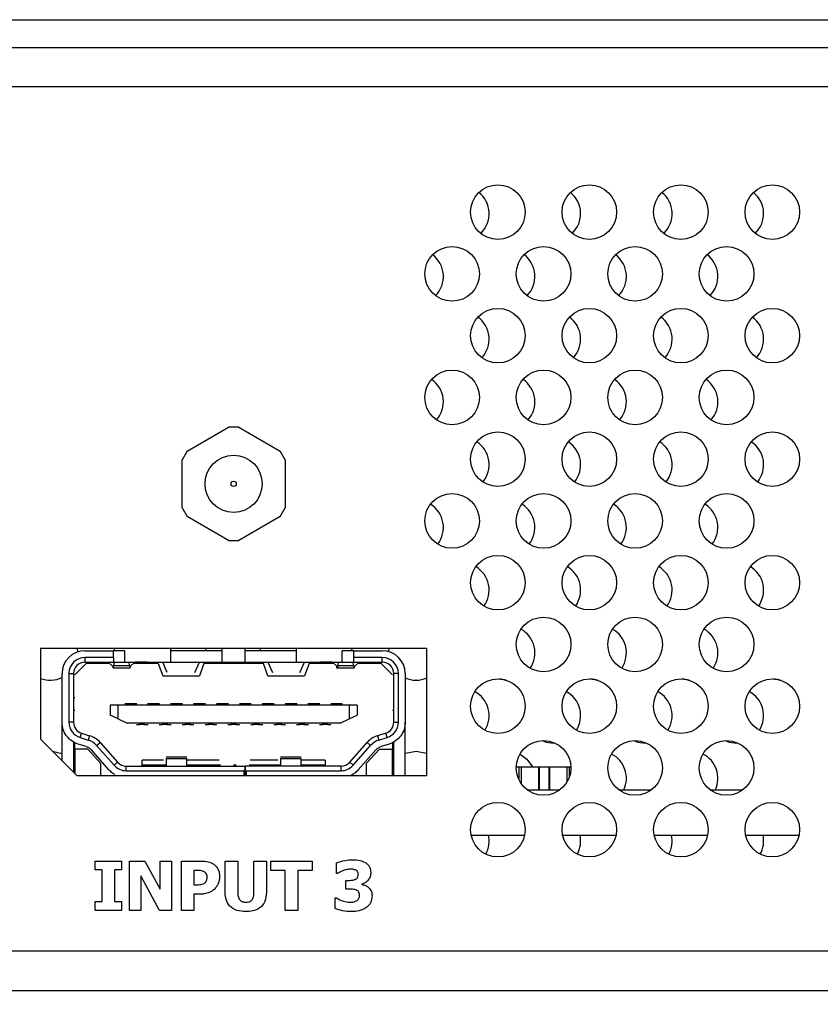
# Model space of a CAD drawing. Header units: millimetres. Extents: x 19 to 844, y 7 to 552.
# Tile 17 of 63: x 404 to 439, y 132 to 175. Entities that reach past the tile are written whole.
import ezdxf

# ---------------------------------------------------------------- set-up
doc = ezdxf.new("R2010")
doc.units = ezdxf.units.MM
doc.dimstyles.new('SLDDIMSTYLE2', dxfattribs={"dimtxt": 0.18, "dimasz": 1.016, "dimexe": 0, "dimexo": 0.0625, "dimgap": 0, "dimtad": 0, "dimtih": 1, "dimtoh": 1, "dimdec": 0, "dimrnd": 1e-09, "dimzin": 0, "dimdsep": 46, "dimtxsty": 'Standard', "dimblk1": 'DOT', "dimblk2": 'DOT', "dimsah": 1, "dimcen": 0.09, "dimadec": 0, "dimazin": 0, "dimtfac": 1.016, "dimtdec": 0, "dimtofl": 0, "dimtmove": 0, "dimatfit": 3, "dimldrblk": 'DOT', "dimfxl": 1, "dimfrac": 2, "dimtolj": 1, "dimtzin": 0, "dimarcsym": 0})
doc.dimstyles.new('SLDDIMSTYLE3', dxfattribs={"dimtxt": 0.18, "dimasz": 3.175, "dimexe": 0, "dimexo": 0.0625, "dimgap": 0, "dimtad": 0, "dimtih": 1, "dimtoh": 1, "dimdec": 0, "dimrnd": 1e-09, "dimzin": 0, "dimdsep": 46, "dimtxsty": 'Standard', "dimsah": 1, "dimcen": 0.09, "dimadec": 0, "dimazin": 0, "dimtfac": 3.175, "dimtdec": 0, "dimtofl": 0, "dimtmove": 0, "dimatfit": 3, "dimfxl": 1, "dimfrac": 2, "dimtolj": 1, "dimtzin": 0, "dimarcsym": 0})

# ---------------------------------------------------------------- blocks, each defined once
blk = doc.blocks.new('_Dot')
at = {"color": 0, "linetype": 'ByBlock', "lineweight": -2}
blk.add_line((-0.5, 0), (-1, 0), dxfattribs=at)
at = {"color": 0, "linetype": 'ByBlock', "const_width": 0.5}
blk.add_lwpolyline([(-0.25, 0, 1), (0.25, 0, 1)], format="xyb", close=True, dxfattribs=at)

msp = doc.modelspace()

# ---------------------------------------------------------------- linework, layer by layer
at = {"color": 7, "linetype": 'Continuous', "lineweight": 25}
for p, q in [((139.997, 174.666), (575.997, 174.666)), ((139.997, 173.452), (575.997, 173.452)), ((576.557, 171.726), (139.437, 171.726)), ((411.491, 155.8), (413.301, 156.845)), ((413.741, 156.845), (413.301, 156.845)), ((413.741, 156.845), (415.551, 155.8)), ((411.491, 155.8), (411.271, 155.419)), ((411.271, 153.329), (411.271, 155.419)), ((415.771, 155.419), (415.551, 155.8)), ((415.771, 155.419), (415.771, 153.329)), ((411.271, 153.329), (411.491, 152.948)), ((415.551, 152.948), (415.771, 153.329)), ((413.301, 151.903), (411.491, 152.948)), ((415.551, 152.948), (413.741, 151.903)), ((413.301, 151.903), (413.741, 151.903)), ((405.071, 147.174), (405.071, 143.214)), ((421.971, 147.174), (405.071, 147.174)), ((406.675, 147.174), (406.69, 147.023)), ((407.021, 147.079), (408.271, 147.079)), ((408.271, 146.779), (408.271, 147.079)), ((408.771, 147.079), (408.271, 147.079)), ((408.307, 147.079), (408.318, 147.174)), ((408.771, 146.579), (408.771, 147.079)), ((410.771, 146.579), (410.771, 147.174)), ((413.021, 147.079), (410.771, 147.079)), ((412.307, 147.079), (412.318, 147.174)), ((413.021, 146.579), (413.021, 147.174)), ((414.021, 146.579), (414.021, 147.174)), ((416.271, 147.079), (414.021, 147.079)), ((414.675, 147.174), (414.687, 147.079)), ((416.271, 146.579), (416.271, 147.174)), ((418.271, 146.579), (418.271, 147.079)), ((418.771, 147.079), (418.271, 147.079)), ((418.675, 147.174), (418.687, 147.079)), ((418.771, 146.779), (418.771, 147.079)), ((418.771, 147.079), (420.021, 147.079)), ((420.304, 147.038), (420.318, 147.174)), ((421.971, 141.614), (421.971, 147.174)), ((406.571, 146.024), (407.071, 146.524)), ((408.271, 146.779), (407.021, 146.779)), ((407.021, 146.779), (407.021, 146.579)), ((407.021, 146.579), (408.271, 146.579)), ((408.093, 146.524), (407.071, 146.524)), ((408.036, 146.579), (408.225, 146.397)), ((408.271, 146.779), (408.271, 146.579)), ((408.271, 146.579), (408.771, 146.579)), ((408.295, 146.579), (408.275, 146.425)), ((408.275, 146.425), (408.967, 146.425)), ((408.771, 146.579), (410.771, 146.579)), ((408.967, 146.425), (408.947, 146.579)), ((409.206, 146.579), (409.016, 146.397)), ((410.221, 146.524), (409.148, 146.524)), ((409.338, 146.57), (409.234, 146.579)), ((409.301, 146.574), (409.301, 146.524)), ((409.741, 146.574), (409.301, 146.574)), ((409.741, 146.574), (409.741, 146.524)), ((410.221, 146.524), (410.421, 145.974)), ((410.621, 146.129), (410.421, 146.579)), ((410.771, 146.579), (413.021, 146.579)), ((411.821, 146.129), (412.021, 146.579)), ((412.221, 146.524), (412.021, 145.974)), ((414.821, 146.524), (412.221, 146.524)), ((413.021, 146.579), (414.021, 146.579)), ((414.021, 146.579), (416.271, 146.579)), ((415.021, 145.974), (414.821, 146.524)), ((415.021, 146.579), (415.221, 146.129)), ((416.271, 146.579), (418.271, 146.579)), ((416.421, 146.129), (416.621, 146.579)), ((416.821, 146.524), (416.621, 145.974)), ((417.893, 146.524), (416.821, 146.524)), ((417.741, 146.574), (417.301, 146.574)), ((417.301, 146.574), (417.301, 146.524)), ((417.808, 146.579), (417.701, 146.57)), ((417.741, 146.574), (417.741, 146.524)), ((417.836, 146.579), (418.025, 146.397)), ((418.095, 146.579), (418.075, 146.425)), ((418.075, 146.425), (418.767, 146.425)), ((418.271, 146.579), (418.771, 146.579)), ((418.767, 146.425), (418.747, 146.579)), ((420.021, 146.779), (418.771, 146.779)), ((418.771, 146.579), (418.771, 146.779)), ((418.771, 146.579), (420.021, 146.579)), ((419.006, 146.579), (418.816, 146.397)), ((419.971, 146.524), (418.948, 146.524)), ((419.971, 146.524), (420.471, 146.024)), ((420.021, 146.579), (420.021, 146.779)), ((406.021, 143.948), (406.021, 146.079)), ((406.321, 146.079), (406.321, 143.948)), ((406.321, 146.079), (406.521, 146.079)), ((406.521, 146.079), (406.521, 143.948)), ((408.248, 146.329), (408.993, 146.329)), ((410.421, 145.974), (412.021, 145.974)), ((415.021, 145.974), (416.621, 145.974)), ((418.022, 146.329), (418.793, 146.329)), ((420.521, 143.948), (420.521, 146.079)), ((420.721, 146.079), (420.521, 146.079)), ((420.721, 143.948), (420.721, 146.079)), ((421.021, 146.079), (421.021, 143.948)), ((425.433, 145.79), (425.134, 145.845)), ((429.433, 145.79), (429.134, 145.845)), ((433.433, 145.79), (433.134, 145.845)), ((437.433, 145.79), (437.134, 145.845)), ((406.571, 145.024), (406.521, 145.024)), ((408.471, 144.694), (408.121, 144.694)), ((408.121, 144.694), (408.121, 144.264)), ((408.471, 144.101), (408.471, 144.694)), ((418.571, 144.694), (408.471, 144.694)), ((408.772, 144.758), (408.771, 144.758)), ((409.272, 144.758), (408.772, 144.758)), ((408.921, 144.758), (409.121, 144.758)), ((408.921, 144.758), (408.921, 144.758)), ((409.284, 144.754), (409.092, 144.754)), ((409.271, 144.758), (409.272, 144.758)), ((409.942, 144.754), (409.757, 144.754)), ((409.771, 144.756), (409.772, 144.758)), ((409.921, 144.754), (409.771, 144.754)), ((410.272, 144.758), (409.772, 144.758)), ((410.121, 144.758), (409.921, 144.758)), ((410.285, 144.754), (410.099, 144.754)), ((410.271, 144.754), (410.121, 144.754)), ((410.271, 144.758), (410.272, 144.758)), ((410.944, 144.754), (410.755, 144.754)), ((410.772, 144.758), (410.771, 144.758)), ((410.921, 144.754), (410.771, 144.754)), ((411.272, 144.759), (410.772, 144.758)), ((411.121, 144.758), (410.921, 144.758)), ((411.287, 144.754), (411.097, 144.754)), ((411.271, 144.754), (411.121, 144.754)), ((411.272, 144.759), (411.271, 144.756)), ((411.772, 144.759), (411.771, 144.758)), ((411.921, 144.754), (411.771, 144.754)), ((412.272, 144.759), (411.772, 144.759)), ((412.121, 144.759), (411.921, 144.759)), ((412.288, 144.754), (412.095, 144.754)), ((412.271, 144.754), (412.121, 144.754)), ((412.272, 144.759), (412.271, 144.756)), ((412.772, 144.759), (412.771, 144.759)), ((412.921, 144.754), (412.771, 144.754)), ((413.272, 144.759), (412.772, 144.759)), ((413.121, 144.759), (412.921, 144.759)), ((413.289, 144.754), (413.093, 144.754)), ((413.271, 144.754), (413.121, 144.754)), ((413.272, 144.759), (413.271, 144.756)), ((413.772, 144.759), (413.771, 144.759)), ((413.921, 144.754), (413.771, 144.754)), ((414.272, 144.76), (413.772, 144.759)), ((414.121, 144.759), (413.921, 144.759)), ((414.29, 144.754), (414.091, 144.754)), ((414.271, 144.754), (414.121, 144.754)), ((414.272, 144.759), (414.271, 144.757)), ((414.772, 144.76), (414.771, 144.759)), ((414.921, 144.754), (414.771, 144.754)), ((415.272, 144.76), (414.772, 144.76)), ((414.821, 144.694), (414.821, 144.754)), ((415.121, 144.759), (414.921, 144.759)), ((415.291, 144.754), (415.121, 144.754)), ((415.271, 144.754), (415.121, 144.754)), ((415.272, 144.76), (415.271, 144.757)), ((415.772, 144.76), (415.771, 144.76)), ((415.921, 144.754), (415.771, 144.754)), ((416.272, 144.76), (415.772, 144.76)), ((415.821, 144.694), (415.821, 144.754)), ((416.121, 144.76), (415.921, 144.76)), ((416.292, 144.754), (416.121, 144.754)), ((416.271, 144.754), (416.121, 144.754)), ((416.272, 144.76), (416.271, 144.757)), ((416.772, 144.76), (416.771, 144.76)), ((416.921, 144.754), (416.771, 144.754)), ((417.272, 144.76), (416.772, 144.76)), ((416.821, 144.694), (416.821, 144.754)), ((417.121, 144.76), (416.921, 144.76)), ((417.294, 144.754), (417.121, 144.754)), ((417.271, 144.754), (417.121, 144.754)), ((417.272, 144.76), (417.271, 144.757)), ((417.772, 144.761), (417.771, 144.76)), ((417.921, 144.754), (417.771, 144.754)), ((418.272, 144.761), (417.772, 144.761)), ((417.821, 144.694), (417.821, 144.757)), ((418.121, 144.76), (417.921, 144.76)), ((417.921, 144.76), (417.921, 144.754)), ((418.121, 144.754), (418.121, 144.76)), ((418.271, 144.754), (418.121, 144.754)), ((418.272, 144.761), (418.271, 144.757)), ((418.272, 144.694), (418.272, 144.761)), ((418.571, 144.694), (418.571, 144.101)), ((418.921, 144.694), (418.571, 144.694)), ((418.921, 144.694), (418.921, 144.264)), ((406.521, 144.474), (406.571, 144.474)), ((408.471, 144.101), (408.121, 144.264)), ((418.571, 144.101), (418.921, 144.264)), ((420.471, 144.474), (420.521, 144.474)), ((406.021, 142.264), (406.021, 143.948)), ((406.521, 143.948), (406.321, 143.948)), ((408.471, 144.101), (408.871, 143.914)), ((418.171, 143.914), (408.871, 143.914)), ((409.271, 143.856), (409.421, 143.856)), ((409.271, 143.856), (409.271, 143.854)), ((409.271, 143.854), (409.412, 143.854)), ((409.629, 143.858), (409.412, 143.858)), ((409.412, 143.854), (409.421, 143.856)), ((409.421, 143.86), (409.621, 143.86)), ((409.599, 143.856), (409.774, 143.856)), ((409.599, 143.854), (409.785, 143.854)), ((409.629, 143.858), (409.621, 143.86)), ((409.621, 143.856), (409.771, 143.856)), ((409.629, 143.854), (409.771, 143.854)), ((409.771, 143.856), (409.772, 143.858)), ((409.771, 143.854), (409.771, 143.856)), ((410.271, 143.856), (410.421, 143.856)), ((410.271, 143.856), (410.271, 143.854)), ((410.271, 143.854), (410.412, 143.854)), ((410.629, 143.858), (410.412, 143.858)), ((410.412, 143.854), (410.421, 143.856)), ((410.421, 143.86), (410.621, 143.86)), ((410.597, 143.854), (410.786, 143.854)), ((410.629, 143.858), (410.621, 143.86)), ((410.621, 143.856), (410.771, 143.856)), ((410.629, 143.854), (410.771, 143.854)), ((410.771, 143.856), (410.772, 143.858)), ((410.771, 143.854), (410.771, 143.856)), ((411.271, 143.856), (411.421, 143.856)), ((411.271, 143.856), (411.271, 143.854)), ((411.271, 143.854), (411.412, 143.854)), ((411.412, 143.854), (411.421, 143.856)), ((411.421, 143.86), (411.621, 143.86)), ((411.629, 143.858), (411.421, 143.858)), ((411.596, 143.854), (411.787, 143.854)), ((411.629, 143.858), (411.621, 143.86)), ((411.621, 143.856), (411.771, 143.856)), ((411.629, 143.854), (411.771, 143.854)), ((411.771, 143.856), (411.772, 143.859)), ((411.771, 143.854), (411.771, 143.856)), ((412.271, 143.856), (412.421, 143.856)), ((412.271, 143.856), (412.271, 143.854)), ((412.271, 143.854), (412.412, 143.854)), ((412.629, 143.859), (412.412, 143.859)), ((412.412, 143.854), (412.421, 143.856)), ((412.421, 143.861), (412.621, 143.861)), ((412.629, 143.859), (412.621, 143.861)), ((412.621, 143.856), (412.771, 143.856)), ((412.629, 143.854), (412.771, 143.854)), ((412.771, 143.856), (412.772, 143.859)), ((412.771, 143.854), (412.771, 143.856)), ((413.271, 143.856), (413.421, 143.856)), ((413.271, 143.856), (413.271, 143.854)), ((413.271, 143.854), (413.412, 143.854)), ((413.629, 143.859), (413.412, 143.859)), ((413.412, 143.854), (413.421, 143.856)), ((413.421, 143.861), (413.621, 143.861)), ((413.629, 143.859), (413.621, 143.861)), ((413.621, 143.856), (413.771, 143.856)), ((413.629, 143.854), (413.771, 143.854)), ((413.771, 143.857), (413.772, 143.859)), ((413.771, 143.854), (413.771, 143.856)), ((414.271, 143.856), (414.421, 143.856)), ((414.271, 143.856), (414.271, 143.854)), ((414.271, 143.854), (414.412, 143.854)), ((414.621, 143.859), (414.412, 143.859)), ((414.412, 143.854), (414.421, 143.856)), ((414.421, 143.861), (414.621, 143.861)), ((414.599, 143.854), (414.791, 143.854)), ((414.629, 143.854), (414.771, 143.854)), ((414.771, 143.857), (414.772, 143.86)), ((414.771, 143.854), (414.771, 143.856)), ((415.271, 143.856), (415.421, 143.856)), ((415.271, 143.856), (415.271, 143.854)), ((415.271, 143.854), (415.413, 143.854)), ((415.629, 143.86), (415.413, 143.86)), ((415.413, 143.854), (415.421, 143.856)), ((415.421, 143.862), (415.621, 143.862)), ((415.598, 143.854), (415.792, 143.854)), ((415.629, 143.854), (415.771, 143.854)), ((415.771, 143.857), (415.772, 143.86)), ((415.771, 143.854), (415.771, 143.856)), ((416.271, 143.856), (416.421, 143.856)), ((416.271, 143.856), (416.271, 143.854)), ((416.271, 143.854), (416.413, 143.854)), ((416.629, 143.86), (416.413, 143.86)), ((416.413, 143.854), (416.421, 143.856)), ((416.421, 143.862), (416.621, 143.862)), ((416.596, 143.854), (416.793, 143.854)), ((416.629, 143.854), (416.771, 143.854)), ((416.771, 143.857), (416.772, 143.86)), ((416.771, 143.854), (416.771, 143.856)), ((417.271, 143.856), (417.421, 143.856)), ((417.271, 143.856), (417.271, 143.854)), ((417.271, 143.854), (417.413, 143.854)), ((417.629, 143.86), (417.413, 143.86)), ((417.413, 143.854), (417.421, 143.856)), ((417.421, 143.862), (417.621, 143.862)), ((417.629, 143.854), (417.771, 143.854)), ((417.771, 143.857), (417.772, 143.861)), ((417.771, 143.854), (417.771, 143.856)), ((418.171, 143.914), (418.571, 144.101)), ((420.521, 143.948), (420.721, 143.948)), ((421.021, 141.614), (421.021, 143.948)), ((406.815, 143.279), (406.874, 143.47)), ((406.874, 143.47), (407.226, 143.362)), ((407.226, 143.362), (407.167, 143.171)), ((420.168, 143.47), (419.816, 143.362)), ((419.816, 143.362), (419.875, 143.171)), ((420.227, 143.279), (420.168, 143.47)), ((405.071, 143.214), (406.671, 141.614)), ((406.521, 143.094), (406.521, 141.764)), ((406.571, 142.774), (406.571, 143.055)), ((407.079, 142.884), (406.727, 142.993)), ((406.815, 143.279), (407.167, 143.171)), ((407.532, 142.935), (407.682, 143.067)), ((407.532, 142.935), (408.296, 142.067)), ((407.682, 143.067), (408.446, 142.199)), ((418.595, 142.199), (419.359, 143.067)), ((418.745, 142.067), (419.509, 142.935)), ((419.359, 143.067), (419.509, 142.935)), ((419.875, 143.171), (420.227, 143.279)), ((420.315, 142.993), (419.963, 142.884)), ((420.471, 143.055), (420.471, 142.774)), ((420.521, 141.614), (420.521, 143.094)), ((406.571, 142.774), (406.571, 141.714)), ((407.141, 142.774), (406.571, 142.774)), ((407.721, 142.147), (407.141, 142.774)), ((408.071, 141.868), (407.307, 142.737)), ((419.734, 142.737), (418.97, 141.868)), ((419.901, 142.774), (419.321, 142.147)), ((419.901, 142.774), (420.471, 142.774)), ((420.471, 141.614), (420.471, 142.774)), ((406.521, 142.11), (406.571, 142.018)), ((407.721, 141.614), (407.721, 142.147)), ((408.296, 142.067), (408.446, 142.199)), ((410.458, 142.294), (409.521, 142.294)), ((409.521, 142.029), (409.521, 142.294)), ((410.571, 142.071), (409.521, 142.071)), ((411.472, 142.429), (410.569, 142.429)), ((410.571, 142.369), (410.571, 142.029)), ((410.571, 142.369), (411.471, 142.369)), ((411.471, 142.029), (411.471, 142.369)), ((412.882, 142.294), (411.471, 142.294)), ((412.941, 142.071), (411.471, 142.071)), ((411.486, 142.071), (411.486, 142.029)), ((413.63, 142.071), (413.512, 142.071)), ((415.571, 142.071), (414.201, 142.071)), ((415.458, 142.294), (414.239, 142.294)), ((415.555, 142.029), (415.555, 142.071)), ((416.472, 142.429), (415.569, 142.429)), ((415.571, 142.369), (416.471, 142.369)), ((415.571, 142.369), (415.571, 142.029)), ((416.471, 142.029), (416.471, 142.369)), ((417.521, 142.294), (416.471, 142.294)), ((417.521, 142.071), (416.471, 142.071)), ((417.521, 142.294), (417.521, 142.029)), ((418.595, 142.199), (418.745, 142.067)), ((419.321, 142.147), (419.321, 141.614)), ((420.471, 142.107), (420.521, 142.184)), ((408.822, 141.829), (408.822, 142.029)), ((408.822, 142.029), (414.011, 142.029)), ((408.822, 141.829), (413.961, 141.829)), ((414.011, 142.029), (414.011, 141.858)), ((414.011, 141.614), (414.011, 141.858)), ((418.22, 142.029), (414.031, 142.029)), ((414.031, 142.029), (414.031, 141.858)), ((414.031, 141.858), (414.031, 141.614)), ((414.081, 141.829), (418.22, 141.829)), ((418.22, 141.829), (418.22, 142.029)), ((425.877, 141.994), (425.991, 141.994)), ((425.991, 141.994), (426.091, 141.994)), ((426.091, 141.994), (426.091, 141.27)), ((426.091, 141.994), (426.093, 141.994)), ((426.093, 141.994), (426.854, 141.994)), ((426.854, 141.994), (426.854, 140.994)), ((426.854, 141.994), (426.877, 141.994)), ((426.877, 141.994), (427.304, 141.994)), ((426.877, 141.994), (426.877, 140.994)), ((427.304, 141.994), (427.327, 141.994)), ((427.304, 141.994), (427.304, 140.994)), ((427.327, 141.994), (427.327, 140.994)), ((427.327, 141.994), (428.088, 141.994)), ((428.088, 141.994), (428.091, 141.994)), ((428.091, 141.994), (428.091, 141.332)), ((428.091, 141.994), (428.191, 141.994)), ((428.191, 141.994), (428.264, 141.994)), ((406.671, 141.614), (421.971, 141.614)), ((426.358, 140.994), (427.783, 140.994)), ((426.877, 140.994), (427.304, 140.994)), ((430.358, 140.994), (431.783, 140.994)), ((434.358, 140.994), (435.783, 140.994)), ((423.902, 139.01), (426.24, 139.01)), ((427.902, 139.01), (430.24, 139.01)), ((431.902, 139.01), (434.24, 139.01)), ((435.902, 139.01), (438.24, 139.01)), ((407.47, 137.5), (407.47, 137.882)), ((407.47, 137.882), (408.617, 137.882)), ((408.617, 137.882), (408.617, 137.5)), ((408.973, 135.724), (408.973, 137.882)), ((408.973, 137.882), (409.632, 137.882)), ((409.632, 137.882), (410.311, 136.646)), ((410.311, 136.646), (410.311, 137.882)), ((410.311, 137.882), (410.803, 137.882)), ((410.803, 137.882), (410.803, 135.724)), ((411.24, 135.724), (411.24, 137.882)), ((411.24, 137.882), (412.08, 137.882)), ((413.152, 137.882), (413.698, 137.882)), ((413.152, 136.498), (413.152, 137.882)), ((413.698, 137.882), (413.698, 136.527)), ((414.409, 136.527), (414.409, 137.882)), ((414.409, 137.882), (414.955, 137.882)), ((414.955, 137.882), (414.955, 136.5)), ((415.146, 137.473), (415.146, 137.882)), ((415.146, 137.882), (416.949, 137.882)), ((416.949, 137.882), (416.949, 137.473)), ((418.014, 137.336), (418.014, 137.801)), ((407.771, 137.5), (407.47, 137.5)), ((407.771, 136.107), (407.771, 137.5)), ((408.617, 137.5), (408.317, 137.5)), ((408.317, 137.5), (408.317, 136.107)), ((411.786, 137.473), (411.786, 136.844)), ((411.865, 137.473), (411.786, 137.473)), ((415.774, 137.473), (415.146, 137.473)), ((415.774, 135.724), (415.774, 137.473)), ((416.949, 137.473), (416.321, 137.473)), ((416.321, 137.473), (416.321, 135.724)), ((418.059, 137.336), (418.014, 137.336)), ((410.285, 135.724), (409.464, 137.229)), ((409.464, 137.229), (409.464, 135.724)), ((418.424, 136.653), (418.424, 137.036)), ((418.424, 137.036), (418.512, 137.036)), ((411.786, 136.844), (411.825, 136.844)), ((418.52, 136.653), (418.424, 136.653)), ((419.125, 136.876), (419.125, 136.856)), ((407.47, 136.107), (407.771, 136.107)), ((407.47, 135.724), (407.47, 136.107)), ((408.317, 136.107), (408.617, 136.107)), ((408.617, 136.107), (408.617, 135.724)), ((412.07, 136.435), (411.786, 136.435)), ((411.786, 136.435), (411.786, 135.724)), ((417.96, 135.805), (417.96, 136.271)), ((417.96, 136.271), (418.011, 136.271)), ((408.617, 135.724), (407.47, 135.724)), ((409.464, 135.724), (408.973, 135.724)), ((410.803, 135.724), (410.285, 135.724)), ((411.786, 135.724), (411.24, 135.724)), ((416.321, 135.724), (415.774, 135.724)), ((139.437, 133.95), (576.557, 133.95)), ((139.632, 132.224), (576.361, 132.224)), ((246.497, 132.224), (577.533, 132.224))]:
    msp.add_line(p, q, dxfattribs=at)
at = {"color": 8, "linetype": 'Continuous', "lineweight": 25}
for p, q in [((413.961, 141.829), (413.961, 141.614)), ((414.081, 141.614), (414.081, 141.829)), ((425.991, 141.994), (425.991, 141.443)), ((426.093, 141.994), (426.093, 141.266)), ((428.088, 141.994), (428.088, 141.327)), ((428.191, 141.994), (428.191, 141.538))]:
    msp.add_line(p, q, dxfattribs=at)
at = {"color": 7, "linetype": 'Continuous', "lineweight": 25, "flags": 128}
for points in [[(412.394, 146.524), (412.394, 146.525), (412.373, 146.579)], [(414.621, 146.579), (414.6, 146.525), (414.599, 146.524)], [(405.599, 142.686), (405.954, 142.599), (406.021, 142.569)], [(421.021, 142.591), (421.04, 142.599), (421.497, 142.69)], [(421.497, 142.69), (421.954, 142.599), (421.971, 142.592)], [(426.042, 142.559), (426.341, 142.341), (426.582, 141.994)]]:
    msp.add_lwpolyline(points, dxfattribs=at)
at = {"color": 7, "linetype": 'Continuous', "lineweight": 25}
for centre, radius in [((425.071, 166.252), 1.194), ((429.071, 166.252), 1.194), ((433.071, 166.252), 1.194), ((437.071, 166.252), 1.194), ((423.071, 163.552), 1.194), ((427.071, 163.552), 1.194), ((431.071, 163.552), 1.194), ((435.071, 163.552), 1.194), ((425.071, 160.852), 1.194), ((429.071, 160.852), 1.194), ((433.071, 160.852), 1.194), ((437.071, 160.852), 1.194), ((423.071, 158.152), 1.194), ((427.071, 158.152), 1.194), ((431.071, 158.152), 1.194), ((435.071, 158.152), 1.194), ((425.071, 155.452), 1.194), ((429.071, 155.452), 1.194), ((433.071, 155.452), 1.194), ((437.071, 155.452), 1.194), ((413.521, 154.374), 1.25), ((413.521, 154.374), 0.115), ((423.071, 152.752), 1.194), ((427.071, 152.752), 1.194), ((431.071, 152.752), 1.194), ((435.071, 152.752), 1.194), ((425.071, 150.052), 1.194), ((429.071, 150.052), 1.194), ((433.071, 150.052), 1.194), ((437.071, 150.052), 1.194), ((427.071, 147.352), 1.194), ((431.071, 147.352), 1.194), ((435.071, 147.352), 1.194), ((425.071, 144.652), 1.194), ((429.071, 144.652), 1.194), ((433.071, 144.652), 1.194), ((437.071, 144.652), 1.194), ((427.071, 141.952), 1.194), ((431.071, 141.952), 1.194), ((435.071, 141.952), 1.194), ((425.071, 139.252), 1.194), ((429.071, 139.252), 1.194), ((433.071, 139.252), 1.194), ((437.071, 139.252), 1.194)]:
    msp.add_circle(centre, radius, dxfattribs=at)
for centre, radius, start, end in [((423.497, 166.184), 1.194, 313.7833, 51.2241), ((427.497, 166.184), 1.194, 313.7833, 51.2241), ((431.497, 166.184), 1.194, 313.7833, 51.2241), ((435.497, 166.184), 1.194, 313.7833, 51.2241), ((421.497, 163.44), 1.194, 315.4297, 52.7123), ((425.497, 163.44), 1.194, 315.4297, 52.7123), ((429.497, 163.44), 1.194, 315.4297, 52.7123), ((433.497, 163.44), 1.194, 315.4297, 52.7123), ((423.497, 160.698), 1.194, 317.0922, 54.1434), ((427.497, 160.698), 1.194, 317.0922, 54.1434), ((431.497, 160.698), 1.194, 317.0922, 54.1434), ((435.497, 160.698), 1.194, 317.0922, 54.1434), ((421.497, 157.954), 1.194, 318.7995, 55.5422), ((425.497, 157.954), 1.194, 318.7995, 55.5422), ((429.497, 157.954), 1.194, 318.7995, 55.5422), ((433.497, 157.954), 1.194, 318.7995, 55.5422), ((423.497, 155.212), 1.194, 320.5177, 56.8805), ((427.497, 155.212), 1.194, 320.5177, 56.8805), ((431.497, 155.212), 1.194, 320.5177, 56.8805), ((435.497, 155.212), 1.194, 320.5177, 56.8805), ((421.497, 152.468), 1.194, 322.2768, 58.1813), ((425.497, 152.468), 1.194, 322.2768, 58.1813), ((429.497, 152.468), 1.194, 322.2768, 58.1813), ((433.497, 152.468), 1.194, 322.2768, 58.1813), ((423.497, 149.726), 1.194, 324.0422, 59.4188), ((427.497, 149.726), 1.194, 324.0422, 59.4188), ((431.497, 149.726), 1.194, 324.0422, 59.4188), ((435.497, 149.726), 1.194, 324.0422, 59.4188), ((425.497, 146.982), 1.194, 325.8449, 60.6142), ((429.497, 146.982), 1.194, 325.8449, 60.6142), ((433.497, 146.982), 1.194, 325.8449, 60.6142), ((407.021, 146.079), 1, 90, 180), ((420.021, 146.079), 1, 0, 90), ((407.021, 146.079), 0.7, 90, 180), ((407.021, 146.079), 0.5, 90, 180), ((420.021, 146.079), 0.7, 0, 90), ((420.021, 146.079), 0.5, 0, 90), ((405.497, 146.982), 1.194, 249.0942, 296.0281), ((421.497, 146.982), 1.194, 246.5025, 293.3867), ((423.497, 144.24), 1.194, 327.6498, 61.7438), ((427.497, 144.24), 1.194, 327.6498, 61.7438), ((431.497, 144.24), 1.194, 327.6498, 61.7438), ((435.497, 144.24), 1.194, 327.6498, 61.7438), ((407.021, 143.948), 0.7, 180, 252.8973), ((407.021, 143.948), 0.5, 180, 252.8973), ((420.021, 143.948), 0.5, 287.1027, 0), ((420.021, 143.948), 0.7, 287.1028, 0), ((406.932, 142.406), 1, 41.3478, 72.8973), ((420.11, 142.406), 1, 107.1027, 138.6522), ((406.932, 142.406), 0.8, 41.3478, 72.8973), ((420.11, 142.406), 0.8, 107.1027, 138.6522), ((427.497, 144.24), 1.194, 246.4189, 272.4768), ((431.497, 144.24), 1.194, 246.4189, 272.4768), ((435.497, 144.24), 1.194, 246.4189, 272.4768), ((429.497, 141.496), 1.194, 335.1242, 62.8271), ((433.497, 141.496), 1.194, 335.1242, 62.8271), ((408.822, 142.529), 0.7, 221.3478, 270), ((408.822, 142.529), 0.5, 221.3472, 270), ((418.22, 142.529), 0.5, 270, 318.6522), ((418.22, 142.529), 0.7, 270, 318.6522), ((423.497, 138.754), 1.194, 331.3271, 12.4199), ((427.497, 138.754), 1.194, 331.3271, 12.4199), ((431.497, 138.754), 1.194, 331.3271, 12.4199), ((435.497, 138.754), 1.194, 331.3271, 12.4199)]:
    msp.add_arc(centre, radius, start, end, dxfattribs=at)
for centre, start_param, end_param in [((408.248, 147.029), 2.698682, 3.670149), ((408.993, 147.029), 2.613036, 3.584504), ((418.793, 147.029), 2.613036, 3.584504)]:
    msp.add_ellipse(centre, major_axis=(0, 0.7), ratio=0.075758, start_param=start_param, end_param=end_param, dxfattribs=at)
for points, knots in [([(418.075, 146.425), (418.071, 146.399), (418.062, 146.349), (418.05, 146.324), (418.038, 146.334), (418.029, 146.376), (418.025, 146.397)], [0, 0, 0, 0, 0.249997, 0.500003, 0.749997, 1, 1, 1, 1]), ([(408.921, 144.758), (408.921, 144.755), (408.921, 144.749), (408.921, 144.713), (408.921, 144.695)], [0, 0, 0, 0, 0.50001, 1, 1, 1, 1]), ([(409.121, 144.695), (409.121, 144.713), (409.121, 144.749), (409.121, 144.755), (409.121, 144.758)], [0, 0, 0, 0, 0.499994, 1, 1, 1, 1]), ([(409.921, 144.758), (409.921, 144.755), (409.921, 144.749), (409.921, 144.713), (409.921, 144.695)], [0, 0, 0, 0, 0.500009, 1, 1, 1, 1]), ([(410.921, 144.758), (410.921, 144.755), (410.921, 144.749), (410.921, 144.713), (410.921, 144.695)], [0, 0, 0, 0, 0.4999911, 1, 1, 1, 1]), ([(411.921, 144.759), (411.921, 144.756), (411.921, 144.75), (411.921, 144.713), (411.921, 144.695)], [0, 0, 0, 0, 0.499973, 1, 1, 1, 1]), ([(412.121, 144.754), (412.121, 144.751), (412.121, 144.746), (412.121, 144.711), (412.121, 144.694)], [0, 0, 0, 0, 0.499982, 1, 1, 1, 1]), ([(412.271, 144.694), (412.271, 144.711), (412.271, 144.746), (412.271, 144.751), (412.271, 144.754)], [0, 0, 0, 0, 0.50002, 1, 1, 1, 1]), ([(412.921, 144.759), (412.921, 144.756), (412.921, 144.75), (412.921, 144.714), (412.921, 144.695)], [0, 0, 0, 0, 0.5000051, 1, 1, 1, 1]), ([(413.121, 144.754), (413.121, 144.751), (413.121, 144.746), (413.121, 144.711), (413.121, 144.694)], [0, 0, 0, 0, 0.499994, 1, 1, 1, 1]), ([(413.271, 144.694), (413.271, 144.711), (413.271, 144.746), (413.271, 144.751), (413.271, 144.754)], [0, 0, 0, 0, 0.50002, 1, 1, 1, 1]), ([(413.921, 144.759), (413.921, 144.756), (413.921, 144.75), (413.921, 144.714), (413.921, 144.695)], [0, 0, 0, 0, 0.5000052, 1, 1, 1, 1]), ([(414.121, 144.754), (414.121, 144.751), (414.121, 144.746), (414.121, 144.711), (414.121, 144.694)], [0, 0, 0, 0, 0.5, 1, 1, 1, 1]), ([(414.271, 144.694), (414.271, 144.711), (414.271, 144.746), (414.271, 144.751), (414.271, 144.754)], [0, 0, 0, 0, 0.50002, 1, 1, 1, 1]), ([(415.121, 144.759), (415.122, 144.759), (415.125, 144.759), (415.145, 144.759), (415.164, 144.759), (415.187, 144.759), (415.207, 144.759), (415.22, 144.759)], [0, 0, 0, 0, 0.248467, 0.501131, 0.626586, 0.748218, 1, 1, 1, 1]), ([(415.121, 144.759), (415.121, 144.757), (415.121, 144.751), (415.121, 144.713), (415.121, 144.694)], [0, 0, 0, 0, 0.500009, 1, 1, 1, 1]), ([(415.121, 144.754), (415.121, 144.751), (415.121, 144.746), (415.121, 144.711), (415.121, 144.694)], [0, 0, 0, 0, 0.500004, 1, 1, 1, 1]), ([(415.271, 144.694), (415.271, 144.711), (415.271, 144.746), (415.271, 144.751), (415.271, 144.754)], [0, 0, 0, 0, 0.50002, 1, 1, 1, 1]), ([(416.121, 144.76), (416.122, 144.76), (416.125, 144.76), (416.145, 144.76), (416.164, 144.76), (416.187, 144.76), (416.207, 144.76), (416.22, 144.76)], [0, 0, 0, 0, 0.248452, 0.501001, 0.626933, 0.748753, 1, 1, 1, 1]), ([(416.121, 144.76), (416.121, 144.757), (416.121, 144.751), (416.121, 144.713), (416.121, 144.694)], [0, 0, 0, 0, 0.500018, 1, 1, 1, 1]), ([(416.121, 144.754), (416.121, 144.751), (416.121, 144.746), (416.121, 144.711), (416.121, 144.694)], [0, 0, 0, 0, 0.4999998, 1, 1, 1, 1]), ([(416.271, 144.694), (416.271, 144.711), (416.271, 144.746), (416.271, 144.751), (416.271, 144.754)], [0, 0, 0, 0, 0.50002, 1, 1, 1, 1]), ([(417.121, 144.76), (417.121, 144.757), (417.121, 144.751), (417.121, 144.713), (417.121, 144.694)], [0, 0, 0, 0, 0.500009, 1, 1, 1, 1]), ([(417.121, 144.76), (417.122, 144.76), (417.125, 144.76), (417.145, 144.76), (417.165, 144.76), (417.188, 144.76), (417.208, 144.76), (417.221, 144.76)], [0, 0, 0, 0, 0.2500396, 0.502862, 0.6277657, 0.7490543, 1, 1, 1, 1]), ([(417.121, 144.754), (417.121, 144.751), (417.121, 144.746), (417.121, 144.711), (417.121, 144.694)], [0, 0, 0, 0, 0.499996, 1, 1, 1, 1]), ([(417.271, 144.694), (417.271, 144.711), (417.271, 144.746), (417.271, 144.751), (417.271, 144.754)], [0, 0, 0, 0, 0.50002, 1, 1, 1, 1]), ([(417.821, 144.76), (417.834, 144.76), (417.86, 144.76), (417.888, 144.76), (417.905, 144.76), (417.918, 144.76), (417.919, 144.76), (417.921, 144.76)], [0, 0, 0, 0, 0.248028, 0.498659, 0.625919, 0.748644, 1, 1, 1, 1]), ([(418.121, 144.76), (418.121, 144.757), (418.121, 144.751), (418.121, 144.713), (418.121, 144.694)], [0, 0, 0, 0, 0.500016, 1, 1, 1, 1]), ([(418.121, 144.76), (418.122, 144.76), (418.125, 144.76), (418.148, 144.76), (418.181, 144.76), (418.208, 144.76), (418.221, 144.76)], [0, 0, 0, 0, 0.250001, 0.500004, 0.749994, 1, 1, 1, 1]), ([(418.121, 144.754), (418.121, 144.751), (418.121, 144.746), (418.121, 144.711), (418.121, 144.694)], [0, 0, 0, 0, 0.49998, 1, 1, 1, 1]), ([(418.271, 144.694), (418.271, 144.711), (418.271, 144.746), (418.271, 144.751), (418.271, 144.754)], [0, 0, 0, 0, 0.50002, 1, 1, 1, 1]), ([(406.727, 142.993), (406.628, 143.033), (406.431, 143.114), (406.204, 143.345), (406.05, 143.63), (406.031, 143.842), (406.021, 143.948)], [0, 0, 0, 0, 0.25, 0.5, 0.750001, 1, 1, 1, 1]), ([(410.421, 143.856), (410.421, 143.858), (410.421, 143.862), (410.421, 143.896), (410.421, 143.912)], [0, 0, 0, 0, 0.500003, 1, 1, 1, 1]), ([(410.621, 143.911), (410.621, 143.895), (410.621, 143.863), (410.621, 143.858), (410.621, 143.856)], [0, 0, 0, 0, 0.4842098, 1, 1, 1, 1]), ([(411.421, 143.856), (411.421, 143.858), (411.421, 143.862), (411.421, 143.895), (411.421, 143.912)], [0, 0, 0, 0, 0.500007, 1, 1, 1, 1]), ([(412.421, 143.856), (412.421, 143.858), (412.421, 143.862), (412.421, 143.896), (412.421, 143.912)], [0, 0, 0, 0, 0.500003, 1, 1, 1, 1]), ([(413.421, 143.856), (413.421, 143.858), (413.421, 143.862), (413.421, 143.896), (413.421, 143.912)], [0, 0, 0, 0, 0.500012, 1, 1, 1, 1]), ([(414.421, 143.856), (414.421, 143.858), (414.421, 143.862), (414.421, 143.896), (414.421, 143.912)], [0, 0, 0, 0, 0.500004, 1, 1, 1, 1]), ([(414.629, 143.857), (414.629, 143.857), (414.628, 143.856), (414.626, 143.852), (414.623, 143.855), (414.622, 143.855), (414.621, 143.855), (414.621, 143.855), (414.621, 143.856), (414.621, 143.856)], [0, 0, 0, 0, 0.039919, 0.224485, 0.453779, 0.70936, 0.717516, 0.790262, 1, 1, 1, 1]), ([(415.421, 143.856), (415.421, 143.858), (415.421, 143.863), (415.421, 143.896), (415.421, 143.912)], [0, 0, 0, 0, 0.499995, 1, 1, 1, 1]), ([(415.629, 143.857), (415.629, 143.857), (415.629, 143.857), (415.628, 143.856), (415.627, 143.854), (415.625, 143.853), (415.624, 143.854), (415.622, 143.856), (415.622, 143.855), (415.621, 143.855), (415.621, 143.855), (415.621, 143.855), (415.621, 143.856), (415.621, 143.856)], [0, 0, 0, 0, 0.016346, 0.107745, 0.173104, 0.224296, 0.453203, 0.581984, 0.709658, 0.717617, 0.733713, 0.790151, 1, 1, 1, 1]), ([(416.421, 143.856), (416.421, 143.858), (416.421, 143.863), (416.421, 143.895), (416.421, 143.912)], [0, 0, 0, 0, 0.499987, 1, 1, 1, 1]), ([(416.629, 143.858), (416.629, 143.858), (416.628, 143.857), (416.628, 143.856), (416.627, 143.854), (416.625, 143.853), (416.624, 143.854), (416.622, 143.856), (416.622, 143.855), (416.621, 143.855), (416.621, 143.855), (416.621, 143.855), (416.621, 143.856), (416.621, 143.856)], [0, 0, 0, 0, 0.016362, 0.107459, 0.172722, 0.223742, 0.452898, 0.581687, 0.70915, 0.712159, 0.733015, 0.789421, 1, 1, 1, 1]), ([(417.421, 143.856), (417.421, 143.858), (417.421, 143.863), (417.421, 143.895), (417.421, 143.912)], [0, 0, 0, 0, 0.499996, 1, 1, 1, 1]), ([(417.629, 143.858), (417.629, 143.858), (417.628, 143.858), (417.628, 143.856), (417.627, 143.854), (417.625, 143.853), (417.624, 143.854), (417.622, 143.856), (417.622, 143.855), (417.621, 143.855), (417.621, 143.855), (417.621, 143.855), (417.621, 143.856), (417.621, 143.856)], [0, 0, 0, 0, 0.01615, 0.107158, 0.172427, 0.223231, 0.452641, 0.581444, 0.70886, 0.711868, 0.732532, 0.788891, 1, 1, 1, 1]), ([(421.021, 143.948), (421.011, 143.842), (420.991, 143.63), (420.837, 143.345), (420.61, 143.114), (420.413, 143.033), (420.315, 142.993)], [0, 0, 0, 0, 0.249999, 0.5, 0.75, 1, 1, 1, 1]), ([(407.079, 142.884), (407.122, 142.868), (407.208, 142.834), (407.274, 142.769), (407.307, 142.737)], [0, 0, 0, 0, 0.500005, 1, 1, 1, 1]), ([(419.734, 142.737), (419.767, 142.769), (419.833, 142.834), (419.92, 142.868), (419.963, 142.884)], [0, 0, 0, 0, 0.5, 1, 1, 1, 1]), ([(408.326, 141.667), (408.292, 141.685), (408.196, 141.737), (408.12, 141.817), (408.071, 141.868)], [0, 0, 0, 0, 0.350269, 1, 1, 1, 1]), ([(414.011, 141.858), (414.01, 141.854), (414.008, 141.846), (413.998, 141.838), (413.988, 141.834), (413.979, 141.831), (413.97, 141.829), (413.964, 141.829), (413.961, 141.829)], [0, 0, 0, 0, 0.297518, 0.526804, 0.655991, 0.777252, 0.891549, 1, 1, 1, 1]), ([(414.031, 141.858), (414.031, 141.854), (414.033, 141.847), (414.042, 141.839), (414.052, 141.834), (414.061, 141.831), (414.07, 141.829), (414.077, 141.829), (414.081, 141.829)], [0, 0, 0, 0, 0.253924, 0.507593, 0.635694, 0.756002, 0.875221, 1, 1, 1, 1]), ([(418.97, 141.868), (418.921, 141.817), (418.829, 141.723), (418.713, 141.662), (418.66, 141.635)], [0, 0, 0, 0, 0.542395, 1, 1, 1, 1]), ([(412.08, 137.882), (412.193, 137.88), (412.394, 137.875), (412.572, 137.782), (412.65, 137.741)], [0, 0, 0, 0, 0.560553, 1, 1, 1, 1]), ([(418.014, 137.801), (418.141, 137.844), (418.367, 137.921), (418.606, 137.932), (418.71, 137.937)], [0, 0, 0, 0, 0.5599394, 1, 1, 1, 1]), ([(418.71, 137.937), (418.825, 137.934), (419.029, 137.93), (419.213, 137.843), (419.293, 137.804)], [0, 0, 0, 0, 0.560599, 1, 1, 1, 1]), ([(419.293, 137.804), (419.331, 137.777), (419.406, 137.723), (419.497, 137.579), (419.509, 137.46), (419.517, 137.387)], [0, 0, 0, 0, 0.280549, 0.560915, 1, 1, 1, 1]), ([(412.209, 137.43), (412.146, 137.447), (412.033, 137.476), (411.916, 137.474), (411.865, 137.473)], [0, 0, 0, 0, 0.558503, 1, 1, 1, 1]), ([(412.36, 137.19), (412.358, 137.218), (412.354, 137.274), (412.308, 137.367), (412.247, 137.407), (412.209, 137.43)], [0, 0, 0, 0, 0.281397, 0.562385, 1, 1, 1, 1]), ([(412.65, 137.741), (412.695, 137.704), (412.786, 137.631), (412.888, 137.444), (412.899, 137.295), (412.906, 137.203)], [0, 0, 0, 0, 0.28013, 0.560371, 1, 1, 1, 1]), ([(418.289, 137.457), (418.245, 137.437), (418.166, 137.401), (418.091, 137.356), (418.059, 137.336)], [0, 0, 0, 0, 0.559845, 1, 1, 1, 1]), ([(418.618, 137.527), (418.555, 137.522), (418.442, 137.513), (418.336, 137.474), (418.289, 137.457)], [0, 0, 0, 0, 0.559596, 1, 1, 1, 1]), ([(418.863, 137.482), (418.818, 137.497), (418.739, 137.524), (418.655, 137.526), (418.618, 137.527)], [0, 0, 0, 0, 0.55919, 1, 1, 1, 1]), ([(418.97, 137.302), (418.969, 137.323), (418.967, 137.364), (418.933, 137.432), (418.89, 137.463), (418.863, 137.482)], [0, 0, 0, 0, 0.280776, 0.560695, 1, 1, 1, 1]), ([(419.517, 137.387), (419.511, 137.322), (419.499, 137.191), (419.4, 137.034), (419.272, 136.923), (419.174, 136.892), (419.125, 136.876)], [0, 0, 0, 0, 0.27991, 0.559634, 0.779733, 1, 1, 1, 1]), ([(412.093, 136.856), (412.128, 136.863), (412.189, 136.877), (412.241, 136.913), (412.264, 136.929)], [0, 0, 0, 0, 0.560486, 1, 1, 1, 1]), ([(412.264, 136.929), (412.283, 136.948), (412.32, 136.987), (412.358, 137.078), (412.359, 137.147), (412.36, 137.19)], [0, 0, 0, 0, 0.280178, 0.559703, 1, 1, 1, 1]), ([(412.906, 137.203), (412.898, 137.097), (412.884, 136.908), (412.77, 136.757), (412.72, 136.69)], [0, 0, 0, 0, 0.560337, 1, 1, 1, 1]), ([(418.512, 137.036), (418.575, 137.035), (418.688, 137.034), (418.796, 137.067), (418.844, 137.081)], [0, 0, 0, 0, 0.560782, 1, 1, 1, 1]), ([(418.844, 137.081), (418.865, 137.094), (418.909, 137.12), (418.964, 137.196), (418.968, 137.262), (418.97, 137.302)], [0, 0, 0, 0, 0.280323, 0.560539, 1, 1, 1, 1]), ([(411.825, 136.844), (411.875, 136.844), (411.965, 136.843), (412.054, 136.852), (412.093, 136.856)], [0, 0, 0, 0, 0.560113, 1, 1, 1, 1]), ([(412.454, 136.506), (412.384, 136.482), (412.259, 136.44), (412.128, 136.436), (412.07, 136.435)], [0, 0, 0, 0, 0.5597437, 1, 1, 1, 1]), ([(412.72, 136.69), (412.676, 136.648), (412.596, 136.573), (412.497, 136.526), (412.454, 136.506)], [0, 0, 0, 0, 0.559969, 1, 1, 1, 1]), ([(414.053, 135.67), (413.922, 135.677), (413.662, 135.692), (413.333, 135.886), (413.17, 136.191), (413.158, 136.396), (413.152, 136.498)], [0, 0, 0, 0, 0.280811, 0.559459, 0.779222, 1, 1, 1, 1]), ([(413.698, 136.527), (413.701, 136.466), (413.706, 136.345), (413.768, 136.178), (413.908, 136.087), (414.004, 136.082), (414.053, 136.08)], [0, 0, 0, 0, 0.281315, 0.560547, 0.779434, 1, 1, 1, 1]), ([(414.053, 136.08), (414.094, 136.082), (414.175, 136.086), (414.291, 136.139), (414.399, 136.288), (414.405, 136.429), (414.409, 136.527)], [0, 0, 0, 0, 0.187504, 0.374064, 0.560491, 1, 1, 1, 1]), ([(414.955, 136.5), (414.945, 136.368), (414.926, 136.105), (414.68, 135.805), (414.36, 135.684), (414.155, 135.675), (414.053, 135.67)], [0, 0, 0, 0, 0.280257, 0.558403, 0.778811, 1, 1, 1, 1]), ([(418.867, 136.622), (418.803, 136.634), (418.688, 136.656), (418.571, 136.654), (418.52, 136.653)], [0, 0, 0, 0, 0.559049, 1, 1, 1, 1]), ([(419.025, 136.397), (419.024, 136.425), (419.022, 136.481), (418.973, 136.573), (418.907, 136.604), (418.867, 136.622)], [0, 0, 0, 0, 0.281531, 0.5615, 1, 1, 1, 1]), ([(419.125, 136.856), (419.186, 136.844), (419.294, 136.823), (419.381, 136.756), (419.419, 136.727)], [0, 0, 0, 0, 0.560301, 1, 1, 1, 1]), ([(419.419, 136.727), (419.469, 136.669), (419.559, 136.565), (419.568, 136.429), (419.571, 136.369)], [0, 0, 0, 0, 0.558646, 1, 1, 1, 1]), ([(418.011, 136.271), (418.113, 136.215), (418.293, 136.115), (418.498, 136.09), (418.588, 136.08)], [0, 0, 0, 0, 0.560309, 1, 1, 1, 1]), ([(418.588, 136.08), (418.652, 136.08), (418.768, 136.08), (418.87, 136.132), (418.915, 136.155)], [0, 0, 0, 0, 0.56183, 1, 1, 1, 1]), ([(418.915, 136.155), (418.935, 136.172), (418.974, 136.206), (419.021, 136.289), (419.023, 136.356), (419.025, 136.397)], [0, 0, 0, 0, 0.280207, 0.560115, 1, 1, 1, 1]), ([(419.571, 136.369), (419.56, 136.258), (419.539, 136.06), (419.401, 135.92), (419.34, 135.858)], [0, 0, 0, 0, 0.559543, 1, 1, 1, 1]), ([(418.69, 135.67), (418.55, 135.674), (418.299, 135.682), (418.063, 135.768), (417.96, 135.805)], [0, 0, 0, 0, 0.559976, 1, 1, 1, 1]), ([(419.34, 135.858), (419.227, 135.793), (419.025, 135.677), (418.793, 135.672), (418.69, 135.67)], [0, 0, 0, 0, 0.558369, 1, 1, 1, 1])]:
    msp.add_open_spline(points, degree=3, knots=knots, dxfattribs=at)

# ---------------------------------------------------------------- leaders
at = {"color": 7, "linetype": 'Continuous', "lineweight": 0}
for points, dimstyle in [([(382.784, 142.806), (408.007, 90.138), (411.182, 90.138)], 'SLDDIMSTYLE2'), ([(391.889, 141.194), (414.214, 103.908), (417.389, 103.908)], 'SLDDIMSTYLE3')]:
    msp.add_leader(points, dimstyle=dimstyle, dxfattribs=at)

doc.saveas('drawing.dxf')
